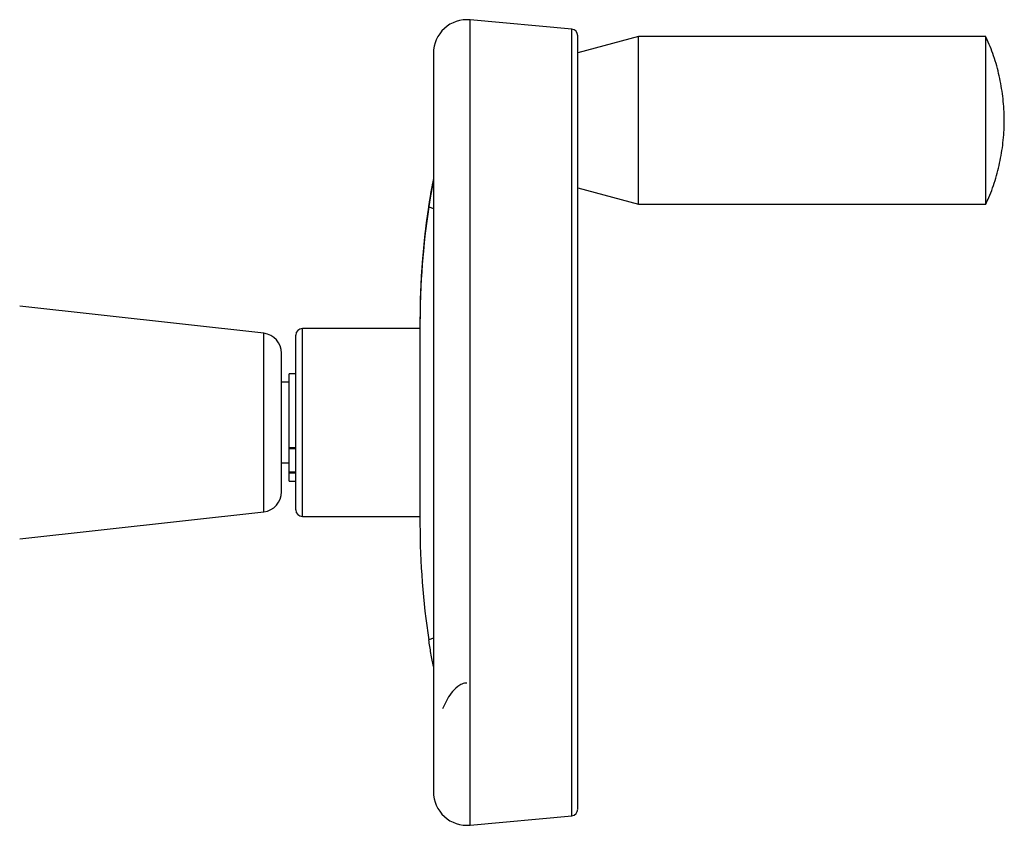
# Model space of a CAD drawing. Header units: millimetres. Extents: x 265 to 1951, y 68 to 1428.
# Tile 28 of 38: x 867 to 1013, y 811 to 931. Entities that reach past the tile are written whole.
import ezdxf

# ---------------------------------------------------------------- set-up
doc = ezdxf.new("R2010")
doc.units = ezdxf.units.MM

msp = doc.modelspace()

# ---------------------------------------------------------------- linework, layer by layer
at = {"color": 7, "linetype": 'Continuous', "lineweight": 25}
for p, q in [((948.95, 929.78), (933.82, 931.18)), ((949.86, 813.64), (949.86, 928.78)), ((958.92, 928.7), (949.86, 926.27)), ((1010.63, 928.7), (958.92, 928.7)), ((958.92, 903.7), (958.92, 928.7)), ((1010.63, 903.7), (1010.63, 928.7)), ((928.36, 926.2), (928.36, 816.2)), ((949.86, 906.13), (958.92, 903.7)), ((958.92, 903.7), (1010.63, 903.7)), ((903.09, 884.5), (866.76, 888.53)), ((926.36, 886.09), (926.36, 886.06)), ((926.36, 886.06), (926.36, 856.06)), ((926.36, 885.2), (908.86, 885.2)), ((907.86, 878.43), (906.86, 878.43)), ((906.86, 867.49), (906.86, 878.43)), ((906.86, 877.2), (905.76, 877.2)), ((906.86, 867.49), (907.86, 867.49)), ((906.86, 867.27), (906.86, 867.49)), ((907.86, 867.27), (906.86, 867.27)), ((906.86, 863.83), (906.86, 867.27)), ((905.76, 865.2), (906.86, 865.2)), ((906.86, 863.83), (907.86, 863.83)), ((906.86, 863.7), (906.86, 863.83)), ((906.86, 863.7), (907.86, 863.7)), ((906.86, 862.46), (906.86, 863.7)), ((906.86, 862.46), (907.86, 862.46)), ((866.76, 853.87), (903.09, 857.9)), ((908.86, 857.2), (926.36, 857.2)), ((933.82, 811.22), (948.95, 812.61))]:
    msp.add_line(p, q, dxfattribs=at)
at = {"color": 8, "linetype": 'Continuous', "lineweight": 25}
for p, q in [((933.82, 931.18), (933.82, 931.18)), ((933.82, 811.22), (933.82, 931.18)), ((948.95, 812.61), (948.95, 929.78)), ((927.68, 903.31), (928.36, 903.07)), ((903.09, 857.9), (903.09, 884.5)), ((908.86, 857.2), (908.86, 885.2)), ((928.36, 839.05), (927.68, 838.81))]:
    msp.add_line(p, q, dxfattribs=at)
at = {"color": 7, "linetype": 'Continuous', "lineweight": 25}
for centre, radius, start, end in [((933.36, 926.2), 5, 84.7326, 180), ((948.86, 928.79), 1, 0, 84.7326), ((1039.85, 886.31), 113.49, 169.2276, 180), ((1039.85, 886.09), 113.49, 169.2276, 180), ((1039.85, 886.34), 113.49, 171.2553, 180), ((1039.85, 886.06), 113.49, 171.2553, 180), ((902.76, 881.51), 3, 0, 83.6598), ((908.86, 884.2), 1, 90, 180), ((902.76, 860.88), 3, 276.3402, 0), ((908.86, 858.2), 1, 180, 270), ((1039.85, 856.06), 113.49, 180, 188.7447), ((933.36, 816.2), 5, 180, 275.2674), ((948.86, 813.61), 1, 275.2674, 0)]:
    msp.add_arc(centre, radius, start, end, dxfattribs=at)
for points, knots in [([(1010.6, 903.71), (1010.76, 904.04), (1011.37, 905.29), (1012.14, 907.59), (1012.88, 910.58), (1013.3, 913.64), (1013.41, 916.72), (1013.19, 919.8), (1012.66, 922.84), (1011.86, 925.78), (1011.07, 927.64), (1010.69, 928.56)], [0, 0, 0, 0, 0.042843, 0.162989, 0.283135, 0.403281, 0.523427, 0.643573, 0.763719, 0.883865, 1, 1, 1, 1]), ([(928.36, 907.53), (928.3, 907.21), (928.11, 906.25), (927.88, 904.91), (927.73, 903.91), (927.68, 903.59)], [0, 0, 0, 0, 0.2575123, 0.7647524, 1, 1, 1, 1]), ([(927.68, 903.31), (927.86, 904.47), (928.08, 905.85), (928.32, 907.04), (928.36, 907.23)], [0, 0, 0, 0, 0.843316, 1, 1, 1, 1]), ([(907.86, 858.2), (907.86, 858.23), (907.86, 858.31), (907.86, 859.01), (907.86, 860.19), (907.86, 861.86), (907.86, 863.92), (907.86, 866.24), (907.86, 868.66), (907.86, 871.08), (907.86, 873.51), (907.86, 875.94), (907.86, 878.28), (907.86, 880.37), (907.86, 882.08), (907.86, 883.3), (907.86, 884.05), (907.86, 884.15), (907.86, 884.2)], [0, 0, 0, 0, 0.058258, 0.120006, 0.18432, 0.25, 0.31568, 0.379994, 0.441742, 0.5, 0.558258, 0.620006, 0.68432, 0.75, 0.81568, 0.879994, 0.941742, 1, 1, 1, 1]), ([(905.76, 871.2), (905.76, 871.83), (905.76, 873.12), (905.76, 875.05), (905.76, 876.89), (905.76, 878.54), (905.76, 879.89), (905.76, 880.84), (905.76, 881.41), (905.76, 881.48), (905.76, 881.51)], [0, 0, 0, 0, 0.116516, 0.240011, 0.368641, 0.5, 0.631359, 0.759989, 0.883484, 1, 1, 1, 1]), ([(905.76, 860.88), (905.76, 860.92), (905.76, 860.99), (905.76, 861.56), (905.76, 862.51), (905.76, 863.85), (905.76, 865.5), (905.76, 867.35), (905.76, 869.27), (905.76, 870.57), (905.76, 871.2)], [0, 0, 0, 0, 0.116516, 0.240011, 0.368641, 0.5, 0.631359, 0.759989, 0.883484, 1, 1, 1, 1]), ([(928.36, 834.86), (928.3, 835.17), (928.11, 836.13), (927.88, 837.48), (927.73, 838.49), (927.68, 838.81)], [0, 0, 0, 0, 0.249588, 0.764806, 1, 1, 1, 1]), ([(933.36, 832.39), (933.23, 832.38), (932.97, 832.37), (932.49, 832.21), (931.75, 831.76), (930.66, 830.54), (930.09, 829.35), (929.71, 828.55)], [0, 0, 0, 0, 0.061256, 0.126126, 0.251587, 0.50163, 1, 1, 1, 1])]:
    msp.add_open_spline(points, degree=3, knots=knots, dxfattribs=at)

doc.saveas('drawing.dxf')
